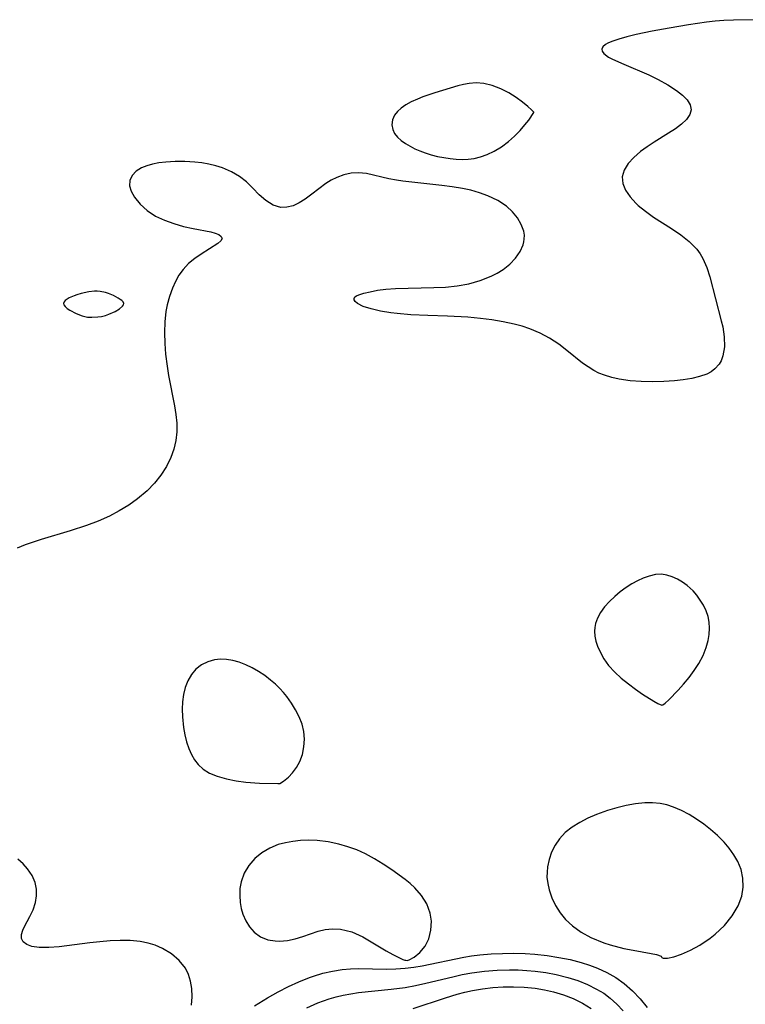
# Model space of a CAD drawing. Header units: metres. Extents: x 1073367 to 1082519, y 1569854 to 1574957.
# Tile 146 of 256: x 1074728 to 1074842, y 1573484 to 1573638. Entities that reach past the tile are written whole.
import ezdxf

# ---------------------------------------------------------------- set-up
doc = ezdxf.new("R2010")
doc.units = ezdxf.units.M
doc.layers.add('CGG_CurvaNivelLidar_v1', color=253, linetype='Continuous', lineweight=30)

msp = doc.modelspace()

# ---------------------------------------------------------------- linework, layer by layer
at = {"layer": 'CGG_CurvaNivelLidar_v1'}
for p, q in [((1074835.481, 1573637.442, 65.5), (1074832.6741, 1573637.0477, 65.5)), ((1074836.8395, 1573637.5882, 65.5), (1074835.481, 1573637.442, 65.5)), ((1074838.202, 1573637.7005, 65.5), (1074836.8395, 1573637.5882, 65.5)), ((1074839.7122, 1573637.7816, 65.5), (1074838.202, 1573637.7005, 65.5)), ((1074842.736, 1573637.8372, 65.5), (1074839.7122, 1573637.7816, 65.5)), ((1074826.9981, 1573636.0331, 65.5), (1074824.4579, 1573635.5065, 65.5)), ((1074829.6245, 1573636.5261, 65.5), (1074826.9981, 1573636.0331, 65.5)), ((1074832.6741, 1573637.0477, 65.5), (1074829.6245, 1573636.5261, 65.5)), ((1074820.6503, 1573634.4359, 65.5), (1074820.0658, 1573634.1747, 65.5)), ((1074821.754, 1573634.8162, 65.5), (1074820.6503, 1573634.4359, 65.5)), ((1074823.039, 1573635.1707, 65.5), (1074821.754, 1573634.8162, 65.5)), ((1074824.4579, 1573635.5065, 65.5), (1074823.039, 1573635.1707, 65.5)), ((1074819.2921, 1573633.6165, 65.5), (1074819.1112, 1573633.2522, 65.5)), ((1074819.1112, 1573633.2522, 65.5), (1074819.1585, 1573632.9005, 65.5)), ((1074819.1585, 1573632.9005, 65.5), (1074819.3975, 1573632.5515, 65.5)), ((1074819.6859, 1573633.9555, 65.5), (1074819.2921, 1573633.6165, 65.5)), ((1074820.0658, 1573634.1747, 65.5), (1074819.6859, 1573633.9555, 65.5)), ((1074819.3975, 1573632.5515, 65.5), (1074820.1491, 1573632.0069, 65.5)), ((1074820.1491, 1573632.0069, 65.5), (1074820.7739, 1573631.6752, 65.5)), ((1074820.7739, 1573631.6752, 65.5), (1074822.5739, 1573630.8682, 65.5)), ((1074822.5739, 1573630.8682, 65.5), (1074826.4595, 1573629.2176, 65.5)), ((1074826.4595, 1573629.2176, 65.5), (1074827.9245, 1573628.5134, 65.5)), ((1074827.9245, 1573628.5134, 65.5), (1074829.4296, 1573627.6825, 65.5)), ((1074796.6121, 1573627.5265, 65.5), (1074792.9912, 1573626.4262, 65.5)), ((1074797.4886, 1573627.7381, 65.5), (1074796.6121, 1573627.5265, 65.5)), ((1074798.3669, 1573627.8917, 65.5), (1074797.4886, 1573627.7381, 65.5)), ((1074799.4661, 1573627.9675, 65.5), (1074798.3669, 1573627.8917, 65.5)), ((1074800.6871, 1573627.8543, 65.5), (1074799.4661, 1573627.9675, 65.5)), ((1074801.9952, 1573627.5439, 65.5), (1074800.6871, 1573627.8543, 65.5)), ((1074803.3166, 1573627.0486, 65.5), (1074801.9952, 1573627.5439, 65.5)), ((1074804.557, 1573626.4115, 65.5), (1074803.3166, 1573627.0486, 65.5)), ((1074829.4296, 1573627.6825, 65.5), (1074830.7795, 1573626.7974, 65.5)), ((1074830.7795, 1573626.7974, 65.5), (1074831.7032, 1573626.0571, 65.5)), ((1074790.2833, 1573625.4427, 65.5), (1074789.3344, 1573625.0052, 65.5)), ((1074791.1624, 1573625.793, 65.5), (1074790.2833, 1573625.4427, 65.5)), ((1074792.9912, 1573626.4262, 65.5), (1074791.1624, 1573625.793, 65.5)), ((1074805.7004, 1573625.6892, 65.5), (1074804.557, 1573626.4115, 65.5)), ((1074806.7051, 1573624.9553, 65.5), (1074805.7004, 1573625.6892, 65.5)), ((1074831.7032, 1573626.0571, 65.5), (1074832.434, 1573625.3015, 65.5)), ((1074832.434, 1573625.3015, 65.5), (1074832.9165, 1573624.5395, 65.5)), ((1074787.7295, 1573624.0099, 65.5), (1074787.1707, 1573623.4959, 65.5)), ((1074788.4576, 1573624.5181, 65.5), (1074787.7295, 1573624.0099, 65.5)), ((1074789.3344, 1573625.0052, 65.5), (1074788.4576, 1573624.5181, 65.5)), ((1074807.5286, 1573624.281, 65.5), (1074806.7051, 1573624.9553, 65.5)), ((1074808.1277, 1573623.7368, 65.5), (1074807.5286, 1573624.281, 65.5)), ((1074808.4585, 1573623.3938, 65.5), (1074808.1277, 1573623.7368, 65.5)), ((1074833.0832, 1573623.7797, 65.5), (1074832.8757, 1573623.0157, 65.5)), ((1074832.9165, 1573624.5395, 65.5), (1074833.0832, 1573623.7797, 65.5)), ((1074786.4063, 1573622.1875, 65.5), (1074786.2985, 1573621.4156, 65.5)), ((1074786.7346, 1573622.9298, 65.5), (1074786.4063, 1573622.1875, 65.5)), ((1074787.1707, 1573623.4959, 65.5), (1074786.7346, 1573622.9298, 65.5)), ((1074807.0759, 1573621.3952, 65.5), (1074807.6816, 1573622.1597, 65.5)), ((1074807.6816, 1573622.1597, 65.5), (1074808.5, 1573623.3135, 65.5)), ((1074808.5, 1573623.3135, 65.5), (1074808.4585, 1573623.3938, 65.5)), ((1074832.3469, 1573622.264, 65.5), (1074831.5728, 1573621.5267, 65.5)), ((1074832.8757, 1573623.0157, 65.5), (1074832.3469, 1573622.264, 65.5)), ((1074786.2985, 1573621.4156, 65.5), (1074786.4276, 1573620.6599, 65.5)), ((1074786.4276, 1573620.6599, 65.5), (1074786.7342, 1573620.0644, 65.5)), ((1074805.4762, 1573619.6576, 65.5), (1074806.3349, 1573620.5413, 65.5)), ((1074806.3349, 1573620.5413, 65.5), (1074807.0759, 1573621.3952, 65.5)), ((1074830.6166, 1573620.806, 65.5), (1074829.5438, 1573620.1066, 65.5)), ((1074831.5728, 1573621.5267, 65.5), (1074830.6166, 1573620.806, 65.5)), ((1074786.7342, 1573620.0644, 65.5), (1074787.1915, 1573619.5085, 65.5)), ((1074787.1915, 1573619.5085, 65.5), (1074787.765, 1573618.9892, 65.5)), ((1074787.765, 1573618.9892, 65.5), (1074788.4286, 1573618.5059, 65.5)), ((1074804.5165, 1573618.8051, 65.5), (1074805.4762, 1573619.6576, 65.5)), ((1074829.5438, 1573620.1066, 65.5), (1074827.2841, 1573618.7099, 65.5)), ((1074788.4286, 1573618.5059, 65.5), (1074789.133, 1573618.076, 65.5)), ((1074789.133, 1573618.076, 65.5), (1074789.8881, 1573617.6816, 65.5)), ((1074789.8881, 1573617.6816, 65.5), (1074790.6831, 1573617.3256, 65.5)), ((1074802.2629, 1573617.304, 65.5), (1074803.4093, 1573617.9931, 65.5)), ((1074803.4093, 1573617.9931, 65.5), (1074804.5165, 1573618.8051, 65.5)), ((1074826.1878, 1573617.9865, 65.5), (1074825.1501, 1573617.2263, 65.5)), ((1074827.2841, 1573618.7099, 65.5), (1074826.1878, 1573617.9865, 65.5)), ((1074790.6831, 1573617.3256, 65.5), (1074791.5106, 1573617.0135, 65.5)), ((1074791.5106, 1573617.0135, 65.5), (1074792.4636, 1573616.7234, 65.5)), ((1074792.4636, 1573616.7234, 65.5), (1074793.4389, 1573616.4864, 65.5)), ((1074793.4389, 1573616.4864, 65.5), (1074794.4269, 1573616.2944, 65.5)), ((1074794.4269, 1573616.2944, 65.5), (1074795.4192, 1573616.1437, 65.5)), ((1074795.4192, 1573616.1437, 65.5), (1074796.3533, 1573616.0419, 65.5)), ((1074796.3533, 1573616.0419, 65.5), (1074797.2815, 1573615.994, 65.5)), ((1074797.2815, 1573615.994, 65.5), (1074798.2005, 1573616.0221, 65.5)), ((1074798.2005, 1573616.0221, 65.5), (1074799.1811, 1573616.1595, 65.5)), ((1074799.1811, 1573616.1595, 65.5), (1074800.1471, 1573616.3934, 65.5)), ((1074800.1471, 1573616.3934, 65.5), (1074801.1702, 1573616.7692, 65.5)), ((1074801.1702, 1573616.7692, 65.5), (1074802.2629, 1573617.304, 65.5)), ((1074824.091, 1573616.3098, 65.5), (1074823.2156, 1573615.3457, 65.5)), ((1074825.1501, 1573617.2263, 65.5), (1074824.091, 1573616.3098, 65.5)), ((1074747.1946, 1573614.6829, 65.5), (1074746.3264, 1573614.1481, 65.5)), ((1074748.0044, 1573615.007, 65.5), (1074747.1946, 1573614.6829, 65.5)), ((1074748.9062, 1573615.2582, 65.5), (1074748.0044, 1573615.007, 65.5)), ((1074749.9004, 1573615.4511, 65.5), (1074748.9062, 1573615.2582, 65.5)), ((1074750.9519, 1573615.5853, 65.5), (1074749.9004, 1573615.4511, 65.5)), ((1074752.4308, 1573615.6787, 65.5), (1074750.9519, 1573615.5853, 65.5)), ((1074753.9525, 1573615.6786, 65.5), (1074752.4308, 1573615.6787, 65.5)), ((1074755.488, 1573615.5874, 65.5), (1074753.9525, 1573615.6786, 65.5)), ((1074756.6109, 1573615.4591, 65.5), (1074755.488, 1573615.5874, 65.5)), ((1074757.7164, 1573615.271, 65.5), (1074756.6109, 1573615.4591, 65.5)), ((1074758.7973, 1573615.0132, 65.5), (1074757.7164, 1573615.271, 65.5)), ((1074759.8389, 1573614.6799, 65.5), (1074758.7973, 1573615.0132, 65.5)), ((1074761.2115, 1573614.082, 65.5), (1074759.8389, 1573614.6799, 65.5)), ((1074822.5892, 1573614.3425, 65.5), (1074822.2924, 1573613.3064, 65.5)), ((1074823.2156, 1573615.3457, 65.5), (1074822.5892, 1573614.3425, 65.5)), ((1074745.6896, 1573613.4933, 65.5), (1074745.3388, 1573612.7357, 65.5)), ((1074746.3264, 1573614.1481, 65.5), (1074745.6896, 1573613.4933, 65.5)), ((1074762.4619, 1573613.3523, 65.5), (1074761.2115, 1573614.082, 65.5)), ((1074763.5633, 1573612.5138, 65.5), (1074762.4619, 1573613.3523, 65.5)), ((1074777.7209, 1573613.2086, 65.5), (1074776.8183, 1573612.7591, 65.5)), ((1074778.7858, 1573613.6074, 65.5), (1074777.7209, 1573613.2086, 65.5)), ((1074779.9376, 1573613.8652, 65.5), (1074778.7858, 1573613.6074, 65.5)), ((1074781.1033, 1573613.9355, 65.5), (1074779.9376, 1573613.8652, 65.5)), ((1074782.3552, 1573613.7989, 65.5), (1074781.1033, 1573613.9355, 65.5)), ((1074785.8406, 1573612.9986, 65.5), (1074782.3552, 1573613.7989, 65.5)), ((1074787.005, 1573612.7643, 65.5), (1074785.8406, 1573612.9986, 65.5)), ((1074822.2924, 1573613.3064, 65.5), (1074822.3867, 1573612.2582, 65.5)), ((1074745.3388, 1573612.7357, 65.5), (1074745.3158, 1573611.9069, 65.5)), ((1074745.3158, 1573611.9069, 65.5), (1074745.5735, 1573611.0271, 65.5)), ((1074764.5941, 1573611.5046, 65.5), (1074763.5633, 1573612.5138, 65.5)), ((1074765.5546, 1573610.4987, 65.5), (1074764.5941, 1573611.5046, 65.5)), ((1074774.8583, 1573611.4183, 65.5), (1074773.8072, 1573610.5709, 65.5)), ((1074775.956, 1573612.2311, 65.5), (1074774.8583, 1573611.4183, 65.5)), ((1074776.8183, 1573612.7591, 65.5), (1074775.956, 1573612.2311, 65.5)), ((1074788.034, 1573612.6011, 65.5), (1074787.005, 1573612.7643, 65.5)), ((1074790.8247, 1573612.2742, 65.5), (1074788.034, 1573612.6011, 65.5)), ((1074794.0974, 1573611.948, 65.5), (1074790.8247, 1573612.2742, 65.5)), ((1074795.7345, 1573611.7453, 65.5), (1074794.0974, 1573611.948, 65.5)), ((1074797.3496, 1573611.4761, 65.5), (1074795.7345, 1573611.7453, 65.5)), ((1074798.6277, 1573611.1871, 65.5), (1074797.3496, 1573611.4761, 65.5)), ((1074822.3867, 1573612.2582, 65.5), (1074822.8137, 1573611.2039, 65.5)), ((1074745.5735, 1573611.0271, 65.5), (1074746.0628, 1573610.13, 65.5)), ((1074746.0628, 1573610.13, 65.5), (1074746.9399, 1573609.0349, 65.5)), ((1074766.6137, 1573609.5666, 65.5), (1074765.5546, 1573610.4987, 65.5)), ((1074772.7548, 1573609.78, 65.5), (1074771.8116, 1573609.2061, 65.5)), ((1074773.8072, 1573610.5709, 65.5), (1074772.7548, 1573609.78, 65.5)), ((1074799.9931, 1573610.7815, 65.5), (1074798.6277, 1573611.1871, 65.5)), ((1074801.2991, 1573610.2936, 65.5), (1074799.9931, 1573610.7815, 65.5)), ((1074802.8414, 1573609.5656, 65.5), (1074801.2991, 1573610.2936, 65.5)), ((1074822.8137, 1573611.2039, 65.5), (1074823.5137, 1573610.1567, 65.5)), ((1074823.5137, 1573610.1567, 65.5), (1074824.4348, 1573609.1501, 65.5)), ((1074746.9399, 1573609.0349, 65.5), (1074748.0575, 1573608.0194, 65.5)), ((1074767.745, 1573608.8632, 65.5), (1074766.6137, 1573609.5666, 65.5)), ((1074768.9419, 1573608.505, 65.5), (1074767.745, 1573608.8632, 65.5)), ((1074769.8873, 1573608.5281, 65.5), (1074768.9419, 1573608.505, 65.5)), ((1074770.8498, 1573608.7766, 65.5), (1074769.8873, 1573608.5281, 65.5)), ((1074771.8116, 1573609.2061, 65.5), (1074770.8498, 1573608.7766, 65.5)), ((1074804.2073, 1573608.687, 65.5), (1074802.8414, 1573609.5656, 65.5)), ((1074805.1615, 1573607.8248, 65.5), (1074804.2073, 1573608.687, 65.5)), ((1074824.4348, 1573609.1501, 65.5), (1074824.779, 1573608.8325, 65.5)), ((1074824.779, 1573608.8325, 65.5), (1074825.9274, 1573607.9004, 65.5)), ((1074748.0575, 1573608.0194, 65.5), (1074749.3739, 1573607.1435, 65.5)), ((1074749.3739, 1573607.1435, 65.5), (1074750.7425, 1573606.4966, 65.5)), ((1074805.9402, 1573606.8672, 65.5), (1074805.1615, 1573607.8248, 65.5)), ((1074806.5281, 1573605.8484, 65.5), (1074805.9402, 1573606.8672, 65.5)), ((1074825.9274, 1573607.9004, 65.5), (1074827.1861, 1573607.0104, 65.5)), ((1074827.1861, 1573607.0104, 65.5), (1074829.9883, 1573605.2178, 65.5)), ((1074750.7425, 1573606.4966, 65.5), (1074752.2357, 1573605.9711, 65.5)), ((1074752.2357, 1573605.9711, 65.5), (1074753.7565, 1573605.5527, 65.5)), ((1074753.7565, 1573605.5527, 65.5), (1074755.2443, 1573605.216, 65.5)), ((1074755.2443, 1573605.216, 65.5), (1074758.0264, 1573604.6723, 65.5)), ((1074806.8986, 1573604.7998, 65.5), (1074806.5281, 1573605.8484, 65.5)), ((1074829.9883, 1573605.2178, 65.5), (1074831.4373, 1573604.2424, 65.5)), ((1074758.0264, 1573604.6723, 65.5), (1074758.6634, 1573604.5091, 65.5)), ((1074758.6634, 1573604.5091, 65.5), (1074759.2468, 1573604.2698, 65.5)), ((1074759.2468, 1573604.2698, 65.5), (1074759.6307, 1573603.9846, 65.5)), ((1074759.7712, 1573603.67, 65.5), (1074759.5939, 1573603.2849, 65.5)), ((1074759.6307, 1573603.9846, 65.5), (1074759.7712, 1573603.67, 65.5)), ((1074806.999, 1573604.1647, 65.5), (1074806.8986, 1573604.7998, 65.5)), ((1074806.9921, 1573603.5472, 65.5), (1074806.999, 1573604.1647, 65.5)), ((1074831.4373, 1573604.2424, 65.5), (1074832.7785, 1573603.1828, 65.5)), ((1074759.1178, 1573602.8719, 65.5), (1074756.4817, 1573601.209, 65.5)), ((1074759.5939, 1573603.2849, 65.5), (1074759.1178, 1573602.8719, 65.5)), ((1074806.3233, 1573601.6035, 65.5), (1074806.8001, 1573602.6556, 65.5)), ((1074806.8001, 1573602.6556, 65.5), (1074806.924, 1573603.1088, 65.5)), ((1074806.924, 1573603.1088, 65.5), (1074806.9921, 1573603.5472, 65.5)), ((1074832.7785, 1573603.1828, 65.5), (1074833.9387, 1573601.9886, 65.5)), ((1074755.4937, 1573600.5236, 65.5), (1074754.5327, 1573599.7424, 65.5)), ((1074756.4817, 1573601.209, 65.5), (1074755.4937, 1573600.5236, 65.5)), ((1074804.7339, 1573599.6474, 65.5), (1074805.6237, 1573600.592, 65.5)), ((1074805.6237, 1573600.592, 65.5), (1074806.3233, 1573601.6035, 65.5)), ((1074833.9387, 1573601.9886, 65.5), (1074834.4565, 1573601.2807, 65.5)), ((1074834.4565, 1573601.2807, 65.5), (1074834.9012, 1573600.5255, 65.5)), ((1074834.9012, 1573600.5255, 65.5), (1074835.508, 1573599.1427, 65.5)), ((1074754.5327, 1573599.7424, 65.5), (1074753.6581, 1573598.8332, 65.5)), ((1074803.6746, 1573598.7999, 65.5), (1074804.7339, 1573599.6474, 65.5)), ((1074835.508, 1573599.1427, 65.5), (1074835.9793, 1573597.6766, 65.5)), ((1074753.0195, 1573597.9398, 65.5), (1074752.47, 1573596.95, 65.5)), ((1074753.6581, 1573598.8332, 65.5), (1074753.0195, 1573597.9398, 65.5)), ((1074800.1111, 1573597.0753, 65.5), (1074801.7898, 1573597.7436, 65.5)), ((1074801.7898, 1573597.7436, 65.5), (1074802.7688, 1573598.2391, 65.5)), ((1074802.7688, 1573598.2391, 65.5), (1074803.6746, 1573598.7999, 65.5)), ((1074835.9793, 1573597.6766, 65.5), (1074837.7716, 1573590.8062, 65.5)), ((1074751.9944, 1573595.8847, 65.5), (1074751.5359, 1573594.6115, 65.5)), ((1074752.47, 1573596.95, 65.5), (1074751.9944, 1573595.8847, 65.5)), ((1074786.8656, 1573595.8331, 65.5), (1074792.875, 1573595.9861, 65.5)), ((1074792.875, 1573595.9861, 65.5), (1074794.7022, 1573596.0752, 65.5)), ((1074794.7022, 1573596.0752, 65.5), (1074796.5091, 1573596.2509, 65.5)), ((1074796.5091, 1573596.2509, 65.5), (1074798.3211, 1573596.5697, 65.5)), ((1074798.3211, 1573596.5697, 65.5), (1074800.1111, 1573597.0753, 65.5)), ((1074735.8782, 1573594.3611, 65.5), (1074735.2654, 1573593.9566, 65.5)), ((1074736.6462, 1573594.7212, 65.5), (1074735.8782, 1573594.3611, 65.5)), ((1074737.0651, 1573594.8759, 65.5), (1074736.6462, 1573594.7212, 65.5)), ((1074737.7615, 1573595.0766, 65.5), (1074737.0651, 1573594.8759, 65.5)), ((1074738.9249, 1573595.3116, 65.5), (1074737.7615, 1573595.0766, 65.5)), ((1074739.8155, 1573595.412, 65.5), (1074738.9249, 1573595.3116, 65.5)), ((1074740.2578, 1573595.4229, 65.5), (1074739.8155, 1573595.412, 65.5)), ((1074740.6955, 1573595.3961, 65.5), (1074740.2578, 1573595.4229, 65.5)), ((1074741.5649, 1573595.2099, 65.5), (1074740.6955, 1573595.3961, 65.5)), ((1074741.9879, 1573595.0692, 65.5), (1074741.5649, 1573595.2099, 65.5)), ((1074742.7998, 1573594.7315, 65.5), (1074741.9879, 1573595.0692, 65.5)), ((1074743.5335, 1573594.3493, 65.5), (1074742.7998, 1573594.7315, 65.5)), ((1074743.8492, 1573594.1485, 65.5), (1074743.5335, 1573594.3493, 65.5)), ((1074751.5359, 1573594.6115, 65.5), (1074751.174, 1573593.2758, 65.5)), ((1074780.3891, 1573594.2972, 65.5), (1074780.5171, 1573594.5162, 65.5)), ((1074780.5171, 1573594.5162, 65.5), (1074780.7757, 1573594.6943, 65.5)), ((1074780.7757, 1573594.6943, 65.5), (1074781.1559, 1573594.8507, 65.5)), ((1074781.1559, 1573594.8507, 65.5), (1074781.9358, 1573595.0942, 65.5)), ((1074781.9358, 1573595.0942, 65.5), (1074782.9231, 1573595.3385, 65.5)), ((1074782.9231, 1573595.3385, 65.5), (1074784.0732, 1573595.5582, 65.5)), ((1074784.0732, 1573595.5582, 65.5), (1074785.3514, 1573595.7268, 65.5)), ((1074785.3514, 1573595.7268, 65.5), (1074786.8656, 1573595.8331, 65.5)), ((1074735.0592, 1573593.7423, 65.5), (1074734.9567, 1573593.5205, 65.5)), ((1074734.9567, 1573593.5205, 65.5), (1074735.0079, 1573593.284, 65.5)), ((1074735.0079, 1573593.284, 65.5), (1074735.2215, 1573593.0177, 65.5)), ((1074735.2654, 1573593.9566, 65.5), (1074735.0592, 1573593.7423, 65.5)), ((1074735.2215, 1573593.0177, 65.5), (1074735.5616, 1573592.7359, 65.5)), ((1074743.7105, 1573592.6607, 65.5), (1074744.2067, 1573593.0928, 65.5)), ((1074744.1119, 1573593.9432, 65.5), (1074743.8492, 1573594.1485, 65.5)), ((1074744.3004, 1573593.7339, 65.5), (1074744.1119, 1573593.9432, 65.5)), ((1074744.2067, 1573593.0928, 65.5), (1074744.348, 1573593.308, 65.5)), ((1074744.3866, 1573593.5209, 65.5), (1074744.3004, 1573593.7339, 65.5)), ((1074744.348, 1573593.308, 65.5), (1074744.3866, 1573593.5209, 65.5)), ((1074751.174, 1573593.2758, 65.5), (1074750.978, 1573592.2385, 65.5)), ((1074780.3965, 1573594.0455, 65.5), (1074780.3891, 1573594.2972, 65.5)), ((1074780.5462, 1573593.7854, 65.5), (1074780.3965, 1573594.0455, 65.5)), ((1074780.9081, 1573593.4818, 65.5), (1074780.5462, 1573593.7854, 65.5)), ((1074781.8179, 1573593.0395, 65.5), (1074780.9081, 1573593.4818, 65.5)), ((1074783.0458, 1573592.645, 65.5), (1074781.8179, 1573593.0395, 65.5)), ((1074735.5616, 1573592.7359, 65.5), (1074735.9911, 1573592.4531, 65.5)), ((1074735.9911, 1573592.4531, 65.5), (1074736.9755, 1573591.9408, 65.5)), ((1074736.9755, 1573591.9408, 65.5), (1074737.8799, 1573591.587, 65.5)), ((1074737.8799, 1573591.587, 65.5), (1074738.5, 1573591.4199, 65.5)), ((1074738.5, 1573591.4199, 65.5), (1074738.7394, 1573591.3724, 65.5)), ((1074738.7394, 1573591.3724, 65.5), (1074739.4218, 1573591.3367, 65.5)), ((1074739.4218, 1573591.3367, 65.5), (1074740.3668, 1573591.3924, 65.5)), ((1074740.3668, 1573591.3924, 65.5), (1074740.9423, 1573591.4913, 65.5)), ((1074740.9423, 1573591.4913, 65.5), (1074741.5211, 1573591.6372, 65.5)), ((1074741.5211, 1573591.6372, 65.5), (1074742.0787, 1573591.8187, 65.5)), ((1074742.0787, 1573591.8187, 65.5), (1074743.0309, 1573592.2355, 65.5)), ((1074743.0309, 1573592.2355, 65.5), (1074743.7105, 1573592.6607, 65.5)), ((1074750.978, 1573592.2385, 65.5), (1074750.805, 1573590.6169, 65.5)), ((1074784.5054, 1573592.3084, 65.5), (1074783.0458, 1573592.645, 65.5)), ((1074786.1323, 1573592.0431, 65.5), (1074784.5054, 1573592.3084, 65.5)), ((1074787.1216, 1573591.928, 65.5), (1074786.1323, 1573592.0431, 65.5)), ((1074789.2515, 1573591.7526, 65.5), (1074787.1216, 1573591.928, 65.5)), ((1074791.9028, 1573591.631, 65.5), (1074789.2515, 1573591.7526, 65.5)), ((1074794.9901, 1573591.5432, 65.5), (1074791.9028, 1573591.631, 65.5)), ((1074798.1786, 1573591.3612, 65.5), (1074794.9901, 1573591.5432, 65.5)), ((1074800.1355, 1573591.1761, 65.5), (1074798.1786, 1573591.3612, 65.5)), ((1074750.805, 1573590.6169, 65.5), (1074750.757, 1573588.9556, 65.5)), ((1074801.9236, 1573590.9441, 65.5), (1074800.1355, 1573591.1761, 65.5)), ((1074803.6851, 1573590.6454, 65.5), (1074801.9236, 1573590.9441, 65.5)), ((1074805.41, 1573590.2719, 65.5), (1074803.6851, 1573590.6454, 65.5)), ((1074806.6581, 1573589.9373, 65.5), (1074805.41, 1573590.2719, 65.5)), ((1074807.8726, 1573589.5369, 65.5), (1074806.6581, 1573589.9373, 65.5)), ((1074837.7716, 1573590.8062, 65.5), (1074837.998, 1573589.8448, 65.5)), ((1074837.998, 1573589.8448, 65.5), (1074838.2359, 1573588.2694, 65.5)), ((1074750.757, 1573588.9556, 65.5), (1074750.8079, 1573587.2699, 65.5)), ((1074809.4533, 1573588.8679, 65.5), (1074807.8726, 1573589.5369, 65.5)), ((1074810.954, 1573588.0647, 65.5), (1074809.4533, 1573588.8679, 65.5)), ((1074838.2359, 1573588.2694, 65.5), (1074838.2644, 1573586.7499, 65.5)), ((1074750.8079, 1573587.2699, 65.5), (1074750.9378, 1573585.5722, 65.5)), ((1074812.3657, 1573587.142, 65.5), (1074810.954, 1573588.0647, 65.5)), ((1074813.6239, 1573586.1729, 65.5), (1074812.3657, 1573587.142, 65.5)), ((1074838.2644, 1573586.7499, 65.5), (1074838.0343, 1573585.3408, 65.5)), ((1074750.9378, 1573585.5722, 65.5), (1074751.1619, 1573583.7019, 65.5)), ((1074816.0808, 1573584.1988, 65.5), (1074813.6239, 1573586.1729, 65.5)), ((1074838.0343, 1573585.3408, 65.5), (1074837.7383, 1573584.5577, 65.5)), ((1074751.1619, 1573583.7019, 65.5), (1074751.4068, 1573582.2271, 65.5)), ((1074816.9493, 1573583.5938, 65.5), (1074816.0808, 1573584.1988, 65.5)), ((1074817.8532, 1573583.048, 65.5), (1074816.9493, 1573583.5938, 65.5)), ((1074837.4306, 1573584.0204, 65.5), (1074836.7636, 1573583.265, 65.5)), ((1074837.7383, 1573584.5577, 65.5), (1074837.4306, 1573584.0204, 65.5)), ((1074751.4068, 1573582.2271, 65.5), (1074752.3263, 1573577.5076, 65.5)), ((1074818.6661, 1573582.6345, 65.5), (1074817.8532, 1573583.048, 65.5)), ((1074819.5077, 1573582.2822, 65.5), (1074818.6661, 1573582.6345, 65.5)), ((1074820.6543, 1573581.9178, 65.5), (1074819.5077, 1573582.2822, 65.5)), ((1074834.3935, 1573582.0702, 65.5), (1074833.1563, 1573581.7752, 65.5)), ((1074835.514, 1573582.4805, 65.5), (1074834.3935, 1573582.0702, 65.5)), ((1074836.1793, 1573582.8345, 65.5), (1074835.514, 1573582.4805, 65.5)), ((1074836.7636, 1573583.265, 65.5), (1074836.1793, 1573582.8345, 65.5)), ((1074821.8391, 1573581.6528, 65.5), (1074820.6543, 1573581.9178, 65.5)), ((1074823.534, 1573581.4201, 65.5), (1074821.8391, 1573581.6528, 65.5)), ((1074825.2635, 1573581.3086, 65.5), (1074823.534, 1573581.4201, 65.5)), ((1074827.0072, 1573581.285, 65.5), (1074825.2635, 1573581.3086, 65.5)), ((1074828.8008, 1573581.329, 65.5), (1074827.0072, 1573581.285, 65.5)), ((1074830.4455, 1573581.4282, 65.5), (1074828.8008, 1573581.329, 65.5)), ((1074831.8321, 1573581.5684, 65.5), (1074830.4455, 1573581.4282, 65.5)), ((1074833.1563, 1573581.7752, 65.5), (1074831.8321, 1573581.5684, 65.5)), ((1074752.3263, 1573577.5076, 65.5), (1074752.5446, 1573576.1422, 65.5)), ((1074752.5446, 1573576.1422, 65.5), (1074752.6844, 1573574.7942, 65.5)), ((1074752.6844, 1573574.7942, 65.5), (1074752.704, 1573573.4641, 65.5)), ((1074752.704, 1573573.4641, 65.5), (1074752.5558, 1573572.0803, 65.5)), ((1074752.5558, 1573572.0803, 65.5), (1074752.2398, 1573570.7271, 65.5)), ((1074752.2398, 1573570.7271, 65.5), (1074751.7664, 1573569.4158, 65.5)), ((1074751.7664, 1573569.4158, 65.5), (1074751.0577, 1573568.007, 65.5)), ((1074750.1879, 1573566.6683, 65.5), (1074749.1797, 1573565.4052, 65.5)), ((1074751.0577, 1573568.007, 65.5), (1074750.1879, 1573566.6683, 65.5)), ((1074749.1797, 1573565.4052, 65.5), (1074748.0458, 1573564.2285, 65.5)), ((1074748.0458, 1573564.2285, 65.5), (1074746.5665, 1573562.9739, 65.5)), ((1074746.5665, 1573562.9739, 65.5), (1074745.1696, 1573561.9851, 65.5)), ((1074743.6928, 1573561.0873, 65.5), (1074742.1485, 1573560.2815, 65.5)), ((1074745.1696, 1573561.9851, 65.5), (1074743.6928, 1573561.0873, 65.5)), ((1074740.3936, 1573559.5066, 65.5), (1074738.5901, 1573558.8212, 65.5)), ((1074742.1485, 1573560.2815, 65.5), (1074740.3936, 1573559.5066, 65.5)), ((1074736.0009, 1573557.9664, 65.5), (1074731.5134, 1573556.6515, 65.5)), ((1074738.5901, 1573558.8212, 65.5), (1074736.0009, 1573557.9664, 65.5)), ((1074730.2354, 1573556.2352, 65.5), (1074728.9809, 1573555.7776, 65.5)), ((1074731.5134, 1573556.6515, 65.5), (1074730.2354, 1573556.2352, 65.5)), ((1074728.9809, 1573555.7776, 65.5), (1074727.7501, 1573555.2635, 65.5)), ((1074824.6602, 1573550.1659, 66), (1074823.7849, 1573549.6899, 66)), ((1074825.5488, 1573550.5724, 66), (1074824.6602, 1573550.1659, 66)), ((1074826.5174, 1573550.9192, 66), (1074825.5488, 1573550.5724, 66)), ((1074827.4844, 1573551.1405, 66), (1074826.5174, 1573550.9192, 66)), ((1074828.4426, 1573551.1958, 66), (1074827.4844, 1573551.1405, 66)), ((1074829.2847, 1573551.0757, 66), (1074828.4426, 1573551.1958, 66)), ((1074830.1105, 1573550.8167, 66), (1074829.2847, 1573551.0757, 66)), ((1074830.9157, 1573550.4462, 66), (1074830.1105, 1573550.8167, 66)), ((1074831.694, 1573549.9844, 66), (1074830.9157, 1573550.4462, 66)), ((1074832.4372, 1573549.4451, 66), (1074831.694, 1573549.9844, 66)), ((1074822.0015, 1573548.4643, 66), (1074821.1199, 1573547.7166, 66)), ((1074822.9326, 1573549.1507, 66), (1074822.0015, 1573548.4643, 66)), ((1074823.7849, 1573549.6899, 66), (1074822.9326, 1573549.1507, 66)), ((1074832.9107, 1573549.0436, 66), (1074832.4372, 1573549.4451, 66)), ((1074833.3579, 1573548.6103, 66), (1074832.9107, 1573549.0436, 66)), ((1074833.9377, 1573547.9441, 66), (1074833.3579, 1573548.6103, 66)), ((1074820.2972, 1573546.9205, 66), (1074819.5497, 1573546.0832, 66)), ((1074821.1199, 1573547.7166, 66), (1074820.2972, 1573546.9205, 66)), ((1074834.4974, 1573547.1705, 66), (1074833.9377, 1573547.9441, 66)), ((1074834.9868, 1573546.3528, 66), (1074834.4974, 1573547.1705, 66)), ((1074818.9026, 1573545.2072, 66), (1074818.4077, 1573544.3223, 66)), ((1074819.5497, 1573546.0832, 66), (1074818.9026, 1573545.2072, 66)), ((1074835.3962, 1573545.5006, 66), (1074834.9868, 1573546.3528, 66)), ((1074835.7092, 1573544.6209, 66), (1074835.3962, 1573545.5006, 66)), ((1074818.4077, 1573544.3223, 66), (1074818.1105, 1573543.499, 66)), ((1074835.9018, 1573543.7183, 66), (1074835.7092, 1573544.6209, 66)), ((1074835.9532, 1573542.7666, 66), (1074835.9018, 1573543.7183, 66)), ((1074817.9941, 1573542.8943, 66), (1074817.9588, 1573542.2805, 66)), ((1074817.9588, 1573542.2805, 66), (1074818.026, 1573541.5005, 66)), ((1074818.1105, 1573543.499, 66), (1074817.9941, 1573542.8943, 66)), ((1074835.8788, 1573541.8001, 66), (1074835.9532, 1573542.7666, 66)), ((1074818.026, 1573541.5005, 66), (1074818.1986, 1573540.7185, 66)), ((1074818.1986, 1573540.7185, 66), (1074818.4562, 1573539.9374, 66)), ((1074835.4216, 1573539.7325, 66), (1074835.7089, 1573540.8248, 66)), ((1074835.7089, 1573540.8248, 66), (1074835.8788, 1573541.8001, 66)), ((1074818.4562, 1573539.9374, 66), (1074818.8785, 1573538.9603, 66)), ((1074818.8785, 1573538.9603, 66), (1074819.4145, 1573537.9852, 66)), ((1074834.9454, 1573538.5299, 66), (1074835.4216, 1573539.7325, 66)), ((1074757.5123, 1573537.5343, 66), (1074756.5386, 1573537.037, 66)), ((1074758.5696, 1573537.8388, 66), (1074757.5123, 1573537.5343, 66)), ((1074759.509, 1573537.9317, 66), (1074758.5696, 1573537.8388, 66)), ((1074760.4747, 1573537.8902, 66), (1074759.509, 1573537.9317, 66)), ((1074761.4517, 1573537.7314, 66), (1074760.4747, 1573537.8902, 66)), ((1074762.4263, 1573537.4642, 66), (1074761.4517, 1573537.7314, 66)), ((1074763.4604, 1573537.0622, 66), (1074762.4263, 1573537.4642, 66)), ((1074819.4145, 1573537.9852, 66), (1074820.1667, 1573536.9478, 66)), ((1074834.2783, 1573537.2653, 66), (1074834.9454, 1573538.5299, 66)), ((1074755.6791, 1573536.3615, 66), (1074754.9726, 1573535.5275, 66)), ((1074756.5386, 1573537.037, 66), (1074755.6791, 1573536.3615, 66)), ((1074764.474, 1573536.5644, 66), (1074763.4604, 1573537.0622, 66)), ((1074765.4641, 1573535.9916, 66), (1074764.474, 1573536.5644, 66)), ((1074766.426, 1573535.3574, 66), (1074765.4641, 1573535.9916, 66)), ((1074820.1667, 1573536.9478, 66), (1074821.1231, 1573535.893, 66)), ((1074821.1231, 1573535.893, 66), (1074822.1519, 1573534.9509, 66)), ((1074832.7342, 1573535.0625, 66), (1074833.5488, 1573536.1477, 66)), ((1074833.5488, 1573536.1477, 66), (1074834.2783, 1573537.2653, 66)), ((1074754.4083, 1573534.5612, 66), (1074753.9891, 1573533.494, 66)), ((1074754.9726, 1573535.5275, 66), (1074754.4083, 1573534.5612, 66)), ((1074767.3525, 1573534.6697, 66), (1074766.426, 1573535.3574, 66)), ((1074768.1303, 1573534.02, 66), (1074767.3525, 1573534.6697, 66)), ((1074822.1519, 1573534.9509, 66), (1074823.2623, 1573534.0593, 66)), ((1074831.8847, 1573534.0356, 66), (1074832.7342, 1573535.0625, 66)), ((1074753.9891, 1573533.494, 66), (1074753.7307, 1573532.4079, 66)), ((1074768.8069, 1573533.3708, 66), (1074768.1303, 1573534.02, 66)), ((1074769.3694, 1573532.7454, 66), (1074768.8069, 1573533.3708, 66)), ((1074823.2623, 1573534.0593, 66), (1074824.3928, 1573533.2315, 66)), ((1074824.3928, 1573533.2315, 66), (1074825.4842, 1573532.483, 66)), ((1074829.5828, 1573531.5711, 66), (1074831.0487, 1573533.0938, 66)), ((1074831.0487, 1573533.0938, 66), (1074831.8847, 1573534.0356, 66)), ((1074753.5875, 1573531.2729, 66), (1074753.539, 1573530.1072, 66)), ((1074753.7307, 1573532.4079, 66), (1074753.5875, 1573531.2729, 66)), ((1074769.8948, 1573532.086, 66), (1074769.3694, 1573532.7454, 66)), ((1074770.6063, 1573531.074, 66), (1074769.8948, 1573532.086, 66)), ((1074825.4842, 1573532.483, 66), (1074827.2201, 1573531.3803, 66)), ((1074827.2201, 1573531.3803, 66), (1074827.8697, 1573531.0138, 66)), ((1074829.0259, 1573531.0665, 66), (1074829.5828, 1573531.5711, 66)), ((1074753.539, 1573530.1072, 66), (1074753.5731, 1573528.9262, 66)), ((1074771.2515, 1573530.0183, 66), (1074770.6063, 1573531.074, 66)), ((1074771.8239, 1573528.9279, 66), (1074771.2515, 1573530.0183, 66)), ((1074827.8697, 1573531.0138, 66), (1074828.5, 1573530.7321, 66)), ((1074828.5, 1573530.7321, 66), (1074828.6394, 1573530.7801, 66)), ((1074828.6394, 1573530.7801, 66), (1074829.0259, 1573531.0665, 66)), ((1074753.5731, 1573528.9262, 66), (1074753.7453, 1573527.2516, 66)), ((1074772.2913, 1573527.7668, 66), (1074771.8239, 1573528.9279, 66)), ((1074753.7453, 1573527.2516, 66), (1074753.939, 1573526.124, 66)), ((1074772.5444, 1573526.6426, 66), (1074772.2913, 1573527.7668, 66)), ((1074772.6402, 1573525.4428, 66), (1074772.5444, 1573526.6426, 66)), ((1074753.939, 1573526.124, 66), (1074754.2033, 1573525.0228, 66)), ((1074772.5653, 1573524.217, 66), (1074772.6402, 1573525.4428, 66)), ((1074754.2033, 1573525.0228, 66), (1074754.5543, 1573523.9638, 66)), ((1074754.5543, 1573523.9638, 66), (1074754.9605, 1573523.0616, 66)), ((1074772.3091, 1573523.014, 66), (1074772.5653, 1573524.217, 66)), ((1074754.9605, 1573523.0616, 66), (1074755.4555, 1573522.2212, 66)), ((1074755.4555, 1573522.2212, 66), (1074756.0438, 1573521.4586, 66)), ((1074771.9101, 1573521.9559, 66), (1074772.3091, 1573523.014, 66)), ((1074756.0438, 1573521.4586, 66), (1074756.8096, 1573520.7576, 66)), ((1074756.8096, 1573520.7576, 66), (1074757.8108, 1573520.1415, 66)), ((1074770.7928, 1573520.1554, 66), (1074771.3907, 1573520.9925, 66)), ((1074771.3907, 1573520.9925, 66), (1074771.9101, 1573521.9559, 66)), ((1074757.8108, 1573520.1415, 66), (1074758.9998, 1573519.6311, 66)), ((1074758.9998, 1573519.6311, 66), (1074760.4378, 1573519.2117, 66)), ((1074760.4378, 1573519.2117, 66), (1074761.9565, 1573518.915, 66)), ((1074769.3819, 1573518.8509, 66), (1074770.1604, 1573519.4729, 66)), ((1074770.1604, 1573519.4729, 66), (1074770.7928, 1573520.1554, 66)), ((1074761.9565, 1573518.915, 66), (1074763.4784, 1573518.7179, 66)), ((1074763.4784, 1573518.7179, 66), (1074765.5915, 1573518.5627, 66)), ((1074765.5915, 1573518.5627, 66), (1074768.5, 1573518.4896, 66)), ((1074768.5, 1573518.4896, 66), (1074768.7793, 1573518.5197, 66)), ((1074768.7793, 1573518.5197, 66), (1074769.3819, 1573518.8509, 66)), ((1074821.4325, 1573514.7288, 66), (1074819.989, 1573514.2931, 66)), ((1074822.8937, 1573515.0813, 66), (1074821.4325, 1573514.7288, 66)), ((1074824.3619, 1573515.3368, 66), (1074822.8937, 1573515.0813, 66)), ((1074825.8271, 1573515.4735, 66), (1074824.3619, 1573515.3368, 66)), ((1074827.0245, 1573515.4772, 66), (1074825.8271, 1573515.4735, 66)), ((1074828.2051, 1573515.3682, 66), (1074827.0245, 1573515.4772, 66)), ((1074829.2823, 1573515.1543, 66), (1074828.2051, 1573515.3682, 66)), ((1074830.3302, 1573514.8322, 66), (1074829.2823, 1573515.1543, 66)), ((1074831.5759, 1573514.2944, 66), (1074830.3302, 1573514.8322, 66)), ((1074816.9378, 1573513.0681, 66), (1074815.6644, 1573512.4036, 66)), ((1074818.2745, 1573513.6604, 66), (1074816.9378, 1573513.0681, 66)), ((1074819.989, 1573514.2931, 66), (1074818.2745, 1573513.6604, 66)), ((1074832.7825, 1573513.6383, 66), (1074831.5759, 1573514.2944, 66)), ((1074833.9231, 1573512.9253, 66), (1074832.7825, 1573513.6383, 66)), ((1074835.0346, 1573512.1494, 66), (1074833.9231, 1573512.9253, 66)), ((1074814.4768, 1573511.6606, 66), (1074813.4044, 1573510.8265, 66)), ((1074815.6644, 1573512.4036, 66), (1074814.4768, 1573511.6606, 66)), ((1074836.1075, 1573511.3167, 66), (1074835.0346, 1573512.1494, 66)), ((1074837.196, 1573510.3681, 66), (1074836.1075, 1573511.3167, 66)), ((1074812.4854, 1573509.8817, 66), (1074811.7978, 1573508.8873, 66)), ((1074813.4044, 1573510.8265, 66), (1074812.4854, 1573509.8817, 66)), ((1074838.2074, 1573509.3587, 66), (1074837.196, 1573510.3681, 66)), ((1074767.2004, 1573508.4126, 66), (1074765.9789, 1573507.6941, 66)), ((1074768.5361, 1573508.959, 66), (1074767.2004, 1573508.4126, 66)), ((1074769.6607, 1573509.2619, 66), (1074768.5361, 1573508.959, 66)), ((1074770.8292, 1573509.4644, 66), (1074769.6607, 1573509.2619, 66)), ((1074772.0294, 1573509.5837, 66), (1074770.8292, 1573509.4644, 66)), ((1074773.323, 1573509.6305, 66), (1074772.0294, 1573509.5837, 66)), ((1074774.63, 1573509.5903, 66), (1074773.323, 1573509.6305, 66)), ((1074776.3229, 1573509.3963, 66), (1074774.63, 1573509.5903, 66)), ((1074778.0045, 1573509.0487, 66), (1074776.3229, 1573509.3963, 66)), ((1074779.4194, 1573508.6344, 66), (1074778.0045, 1573509.0487, 66)), ((1074780.8065, 1573508.1217, 66), (1074779.4194, 1573508.6344, 66)), ((1074811.7978, 1573508.8873, 66), (1074811.2656, 1573507.8043, 66)), ((1074839.0343, 1573508.3942, 66), (1074838.2074, 1573509.3587, 66)), ((1074839.7606, 1573507.3798, 66), (1074839.0343, 1573508.3942, 66)), ((1074728.666, 1573505.9639, 66), (1074727.8512, 1573506.7017, 66)), ((1074764.9017, 1573506.8134, 66), (1074763.9583, 1573505.7181, 66)), ((1074765.9789, 1573507.6941, 66), (1074764.9017, 1573506.8134, 66)), ((1074782.1577, 1573507.5169, 66), (1074780.8065, 1573508.1217, 66)), ((1074783.5829, 1573506.7585, 66), (1074782.1577, 1573507.5169, 66)), ((1074784.9588, 1573505.9213, 66), (1074783.5829, 1573506.7585, 66)), ((1074810.877, 1573506.6594, 66), (1074810.6291, 1573505.4762, 66)), ((1074811.2656, 1573507.8043, 66), (1074810.877, 1573506.6594, 66)), ((1074840.362, 1573506.3147, 66), (1074839.7606, 1573507.3798, 66)), ((1074729.3758, 1573505.1778, 66), (1074728.666, 1573505.9639, 66)), ((1074730.071, 1573504.1412, 66), (1074729.3758, 1573505.1778, 66)), ((1074763.9583, 1573505.7181, 66), (1074763.2308, 1573504.4879, 66)), ((1074786.2873, 1573505.0299, 66), (1074784.9588, 1573505.9213, 66)), ((1074810.6291, 1573505.4762, 66), (1074810.546, 1573504.6804, 66)), ((1074840.8597, 1573505.0476, 66), (1074840.362, 1573506.3147, 66)), ((1074730.5439, 1573503.0391, 66), (1074730.071, 1573504.1412, 66)), ((1074763.2308, 1573504.4879, 66), (1074762.7461, 1573503.1594, 66)), ((1074788.3764, 1573503.4874, 66), (1074786.2873, 1573505.0299, 66)), ((1074810.546, 1573504.6804, 66), (1074810.5388, 1573503.8811, 66)), ((1074810.5388, 1573503.8811, 66), (1074810.649, 1573502.8812, 66)), ((1074841.1454, 1573503.7329, 66), (1074840.8597, 1573505.0476, 66)), ((1074841.201, 1573502.3186, 66), (1074841.1454, 1573503.7329, 66)), ((1074730.759, 1573502.0004, 66), (1074730.5439, 1573503.0391, 66)), ((1074762.5582, 1573502.0959, 66), (1074762.5135, 1573501.0125, 66)), ((1074762.7461, 1573503.1594, 66), (1074762.5582, 1573502.0959, 66)), ((1074789.1536, 1573502.8638, 66), (1074788.3764, 1573503.4874, 66)), ((1074789.8986, 1573502.1987, 66), (1074789.1536, 1573502.8638, 66)), ((1074790.9386, 1573501.023, 66), (1074789.8986, 1573502.1987, 66)), ((1074810.649, 1573502.8812, 66), (1074810.8782, 1573501.8864, 66)), ((1074841.0015, 1573500.8847, 66), (1074841.201, 1573502.3186, 66)), ((1074730.6257, 1573499.9308, 66), (1074730.7817, 1573500.9537, 66)), ((1074730.7817, 1573500.9537, 66), (1074730.759, 1573502.0004, 66)), ((1074762.5135, 1573501.0125, 66), (1074762.5931, 1573499.9291, 66)), ((1074791.7683, 1573499.6972, 66), (1074790.9386, 1573501.023, 66)), ((1074810.8782, 1573501.8864, 66), (1074811.3109, 1573500.6513, 66)), ((1074811.3109, 1573500.6513, 66), (1074811.8874, 1573499.4503, 66)), ((1074840.4279, 1573499.3718, 66), (1074841.0015, 1573500.8847, 66)), ((1074730.237, 1573498.7826, 66), (1074730.6257, 1573499.9308, 66)), ((1074762.5931, 1573499.9291, 66), (1074762.7576, 1573498.99, 66)), ((1074762.7576, 1573498.99, 66), (1074763.0137, 1573498.0825, 66)), ((1074792.3016, 1573498.2577, 66), (1074791.7683, 1573499.6972, 66)), ((1074811.8874, 1573499.4503, 66), (1074812.5996, 1573498.3035, 66)), ((1074839.5033, 1573497.8297, 66), (1074840.4279, 1573499.3718, 66)), ((1074728.8898, 1573496.1444, 66), (1074729.719, 1573497.7069, 66)), ((1074729.719, 1573497.7069, 66), (1074730.237, 1573498.7826, 66)), ((1074763.0137, 1573498.0825, 66), (1074763.4582, 1573497.0416, 66)), ((1074792.4777, 1573497.0019, 66), (1074792.3016, 1573498.2577, 66)), ((1074812.5996, 1573498.3035, 66), (1074813.4435, 1573497.26, 66)), ((1074838.289, 1573496.3352, 66), (1074839.5033, 1573497.8297, 66)), ((1074728.6481, 1573495.6183, 66), (1074728.8898, 1573496.1444, 66)), ((1074763.4582, 1573497.0416, 66), (1074764.0419, 1573496.1016, 66)), ((1074764.0419, 1573496.1016, 66), (1074764.7615, 1573495.2956, 66)), ((1074792.4083, 1573495.5835, 66), (1074792.4777, 1573497.0019, 66)), ((1074813.4435, 1573497.26, 66), (1074814.55, 1573496.2466, 66)), ((1074814.55, 1573496.2466, 66), (1074815.8849, 1573495.3016, 66)), ((1074836.8474, 1573494.962, 66), (1074838.289, 1573496.3352, 66)), ((1074728.4164, 1573494.28, 66), (1074728.4182, 1573494.9051, 66)), ((1074728.4182, 1573494.9051, 66), (1074728.6481, 1573495.6183, 66)), ((1074764.7615, 1573495.2956, 66), (1074765.7567, 1573494.5753, 66)), ((1074765.7567, 1573494.5753, 66), (1074766.8919, 1573494.1037, 66)), ((1074771.2064, 1573494.2343, 66), (1074772.4046, 1573494.5925, 66)), ((1074772.4046, 1573494.5925, 66), (1074774.768, 1573495.4196, 66)), ((1074774.768, 1573495.4196, 66), (1074775.8623, 1573495.6858, 66)), ((1074775.8623, 1573495.6858, 66), (1074777.0346, 1573495.8134, 66)), ((1074777.0346, 1573495.8134, 66), (1074778.2496, 1573495.7619, 66)), ((1074778.2496, 1573495.7619, 66), (1074780.0523, 1573495.3225, 66)), ((1074780.0523, 1573495.3225, 66), (1074781.7807, 1573494.5524, 66)), ((1074781.7807, 1573494.5524, 66), (1074785.4004, 1573492.3818, 66)), ((1074792.0699, 1573494.2575, 66), (1074792.4083, 1573495.5835, 66)), ((1074815.8849, 1573495.3016, 66), (1074817.4014, 1573494.467, 66)), ((1074817.4014, 1573494.467, 66), (1074819.4289, 1573493.6355, 66)), ((1074836.037, 1573494.3231, 66), (1074836.8474, 1573494.962, 66)), ((1074728.702, 1573493.76, 66), (1074728.4164, 1573494.28, 66)), ((1074729.2455, 1573493.3512, 66), (1074728.702, 1573493.76, 66)), ((1074730.0548, 1573493.0559, 66), (1074729.2455, 1573493.3512, 66)), ((1074731.1994, 1573492.8851, 66), (1074730.0548, 1573493.0559, 66)), ((1074732.6693, 1573492.8756, 66), (1074731.1994, 1573492.8851, 66)), ((1074734.2838, 1573493.0013, 66), (1074732.6693, 1573492.8756, 66)), ((1074739.1162, 1573493.6259, 66), (1074734.2838, 1573493.0013, 66)), ((1074740.6714, 1573493.7925, 66), (1074739.1162, 1573493.6259, 66)), ((1074742.2532, 1573493.9202, 66), (1074740.6714, 1573493.7925, 66)), ((1074743.841, 1573493.9867, 66), (1074742.2532, 1573493.9202, 66)), ((1074745.4141, 1573493.9652, 66), (1074743.841, 1573493.9867, 66)), ((1074746.9502, 1573493.8233, 66), (1074745.4141, 1573493.9652, 66)), ((1074748.2362, 1573493.5728, 66), (1074746.9502, 1573493.8233, 66)), ((1074749.3017, 1573493.2412, 66), (1074748.2362, 1573493.5728, 66)), ((1074750.4611, 1573492.7252, 66), (1074749.3017, 1573493.2412, 66)), ((1074766.8919, 1573494.1037, 66), (1074768.0525, 1573493.9028, 66)), ((1074768.0525, 1573493.9028, 66), (1074768.7385, 1573493.884, 66)), ((1074768.7385, 1573493.884, 66), (1074769.9663, 1573493.9855, 66)), ((1074769.9663, 1573493.9855, 66), (1074771.2064, 1573494.2343, 66)), ((1074790.6484, 1573492.1089, 66), (1074791.4842, 1573493.1003, 66)), ((1074791.4842, 1573493.1003, 66), (1074792.0699, 1573494.2575, 66)), ((1074819.4289, 1573493.6355, 66), (1074820.4154, 1573493.3135, 66)), ((1074820.4154, 1573493.3135, 66), (1074822.5622, 1573492.7506, 66)), ((1074832.9571, 1573492.4671, 66), (1074834.415, 1573493.2518, 66)), ((1074834.415, 1573493.2518, 66), (1074836.037, 1573494.3231, 66)), ((1074751.8659, 1573491.8737, 66), (1074750.4611, 1573492.7252, 66)), ((1074753.0817, 1573490.8458, 66), (1074751.8659, 1573491.8737, 66)), ((1074785.4004, 1573492.3818, 66), (1074786.4373, 1573491.8043, 66)), ((1074786.4373, 1573491.8043, 66), (1074788.0014, 1573491.0336, 66)), ((1074789.0034, 1573490.9758, 66), (1074789.7614, 1573491.3961, 66)), ((1074789.7614, 1573491.3961, 66), (1074790.6484, 1573492.1089, 66)), ((1074791.022, 1573490.0218, 65.5), (1074797.546, 1573491.3682, 65.5)), ((1074797.546, 1573491.3682, 65.5), (1074798.7401, 1573491.5666, 65.5)), ((1074798.7401, 1573491.5666, 65.5), (1074800.0514, 1573491.7361, 65.5)), ((1074800.0514, 1573491.7361, 65.5), (1074801.8155, 1573491.8893, 65.5)), ((1074801.8155, 1573491.8893, 65.5), (1074803.5897, 1573491.9689, 65.5)), ((1074803.5897, 1573491.9689, 65.5), (1074805.3695, 1573491.9817, 65.5)), ((1074805.3695, 1573491.9817, 65.5), (1074807.1501, 1573491.929, 65.5)), ((1074807.1501, 1573491.929, 65.5), (1074808.6564, 1573491.8292, 65.5)), ((1074808.6564, 1573491.8292, 65.5), (1074810.5857, 1573491.6184, 65.5)), ((1074810.5857, 1573491.6184, 65.5), (1074812.3826, 1573491.3428, 65.5)), ((1074812.3826, 1573491.3428, 65.5), (1074814.1573, 1573490.9884, 65.5)), ((1074822.5622, 1573492.7506, 66), (1074824.5745, 1573492.3398, 66)), ((1074824.5745, 1573492.3398, 66), (1074827.632, 1573491.777, 66)), ((1074827.632, 1573491.777, 66), (1074828.4011, 1573491.5464, 66)), ((1074828.4011, 1573491.5464, 66), (1074828.5, 1573491.3424, 66)), ((1074828.5, 1573491.3424, 66), (1074828.7113, 1573491.206, 66)), ((1074829.3891, 1573491.2347, 66), (1074830.3661, 1573491.4509, 66)), ((1074830.3661, 1573491.4509, 66), (1074831.5818, 1573491.8634, 66)), ((1074831.5818, 1573491.8634, 66), (1074832.9571, 1573492.4671, 66)), ((1074754.035, 1573489.6366, 66), (1074753.0817, 1573490.8458, 66)), ((1074788.0014, 1573491.0336, 66), (1074788.3454, 1573490.9066, 66)), ((1074788.3454, 1573490.9066, 66), (1074788.5, 1573490.8938, 66)), ((1074788.3963, 1573489.6456, 65.5), (1074789.7098, 1573489.805, 65.5)), ((1074788.5, 1573490.8938, 66), (1074788.6845, 1573490.8735, 66)), ((1074788.6845, 1573490.8735, 66), (1074789.0034, 1573490.9758, 66)), ((1074789.7098, 1573489.805, 65.5), (1074791.022, 1573490.0218, 65.5)), ((1074814.1573, 1573490.9884, 65.5), (1074815.8988, 1573490.5418, 65.5)), ((1074815.8988, 1573490.5418, 65.5), (1074817.1741, 1573490.1355, 65.5)), ((1074817.1741, 1573490.1355, 65.5), (1074818.4168, 1573489.6617, 65.5)), ((1074828.7113, 1573491.206, 66), (1074829.3891, 1573491.2347, 66)), ((1074754.515, 1573488.6578, 66), (1074754.035, 1573489.6366, 66)), ((1074754.8409, 1573487.6045, 66), (1074754.515, 1573488.6578, 66)), ((1074773.4067, 1573488.1795, 65.5), (1074774.0486, 1573488.4056, 65.5)), ((1074774.0486, 1573488.4056, 65.5), (1074775.5328, 1573488.8579, 65.5)), ((1074775.5328, 1573488.8579, 65.5), (1074777.0355, 1573489.2112, 65.5)), ((1074777.0355, 1573489.2112, 65.5), (1074778.5541, 1573489.4493, 65.5)), ((1074778.5541, 1573489.4493, 65.5), (1074779.8097, 1573489.55, 65.5)), ((1074779.8097, 1573489.55, 65.5), (1074781.0727, 1573489.5843, 65.5)), ((1074781.0727, 1573489.5843, 65.5), (1074785.4543, 1573489.5219, 65.5)), ((1074785.4543, 1573489.5219, 65.5), (1074786.9256, 1573489.5494, 65.5)), ((1074786.9256, 1573489.5494, 65.5), (1074788.3963, 1573489.6456, 65.5)), ((1074791.6073, 1573487.2905, 65), (1074795.8373, 1573488.3182, 65)), ((1074795.8373, 1573488.3182, 65), (1074797.3072, 1573488.6422, 65)), ((1074797.3072, 1573488.6422, 65), (1074798.7878, 1573488.9182, 65)), ((1074798.7878, 1573488.9182, 65), (1074800.7532, 1573489.1815, 65)), ((1074800.7532, 1573489.1815, 65), (1074802.7341, 1573489.3376, 65)), ((1074802.7341, 1573489.3376, 65), (1074804.683, 1573489.3939, 65)), ((1074804.683, 1573489.3939, 65), (1074806.0255, 1573489.3788, 65)), ((1074806.0255, 1573489.3788, 65), (1074807.3655, 1573489.3167, 65)), ((1074807.3655, 1573489.3167, 65), (1074808.6998, 1573489.2017, 65)), ((1074808.6998, 1573489.2017, 65), (1074810.3555, 1573488.9754, 65)), ((1074810.3555, 1573488.9754, 65), (1074811.9912, 1573488.6609, 65)), ((1074811.9912, 1573488.6609, 65), (1074813.7712, 1573488.2109, 65)), ((1074813.7712, 1573488.2109, 65), (1074815.3366, 1573487.7095, 65)), ((1074818.4168, 1573489.6617, 65.5), (1074819.8851, 1573488.982, 65.5)), ((1074819.8851, 1573488.982, 65.5), (1074821.2811, 1573488.1896, 65.5)), ((1074821.2811, 1573488.1896, 65.5), (1074822.5879, 1573487.2759, 65.5)), ((1074755.0347, 1573486.5014, 66), (1074754.8409, 1573487.6045, 66)), ((1074768.5509, 1573485.9592, 65.5), (1074770.1435, 1573486.7685, 65.5)), ((1074770.1435, 1573486.7685, 65.5), (1074771.7611, 1573487.517, 65.5)), ((1074771.7611, 1573487.517, 65.5), (1074773.4067, 1573488.1795, 65.5)), ((1074788.3854, 1573486.6407, 65), (1074789.9982, 1573486.9354, 65)), ((1074789.9982, 1573486.9354, 65), (1074791.6073, 1573487.2905, 65)), ((1074802.0813, 1573486.6107, 64.5), (1074803.6814, 1573486.7203, 64.5)), ((1074803.6814, 1573486.7203, 64.5), (1074805.2847, 1573486.7535, 64.5)), ((1074805.2847, 1573486.7535, 64.5), (1074806.9976, 1573486.6962, 64.5)), ((1074806.9976, 1573486.6962, 64.5), (1074808.6978, 1573486.5312, 64.5)), ((1074815.3366, 1573487.7095, 65), (1074816.851, 1573487.1104, 65)), ((1074816.851, 1573487.1104, 65), (1074818.2977, 1573486.4001, 65)), ((1074822.5879, 1573487.2759, 65.5), (1074823.8992, 1573486.1302, 65.5)), ((1074754.9843, 1573483.8552, 66), (1074755.106, 1573485.1835, 66)), ((1074755.106, 1573485.1835, 66), (1074755.0347, 1573486.5014, 66)), ((1074766.8689, 1573485.0312, 65.5), (1074768.5509, 1573485.9592, 65.5)), ((1074776.4797, 1573484.8664, 65), (1074777.5803, 1573485.1945, 65)), ((1074777.5803, 1573485.1945, 65), (1074778.6948, 1573485.4603, 65)), ((1074778.6948, 1573485.4603, 65), (1074779.8802, 1573485.6718, 65)), ((1074779.8802, 1573485.6718, 65), (1074781.0781, 1573485.8341, 65)), ((1074781.0781, 1573485.8341, 65), (1074786.1807, 1573486.3564, 65)), ((1074786.1807, 1573486.3564, 65), (1074788.3854, 1573486.6407, 65)), ((1074794.6665, 1573485.039, 64.5), (1074796.5128, 1573485.5883, 64.5)), ((1074796.5128, 1573485.5883, 64.5), (1074797.6896, 1573485.8932, 64.5)), ((1074797.6896, 1573485.8932, 64.5), (1074798.8787, 1573486.1552, 64.5)), ((1074798.8787, 1573486.1552, 64.5), (1074800.4721, 1573486.4242, 64.5)), ((1074800.4721, 1573486.4242, 64.5), (1074802.0813, 1573486.6107, 64.5)), ((1074808.6978, 1573486.5312, 64.5), (1074810.1322, 1573486.2943, 64.5)), ((1074810.1322, 1573486.2943, 64.5), (1074811.5435, 1573485.9688, 64.5)), ((1074811.5435, 1573485.9688, 64.5), (1074813.1156, 1573485.4901, 64.5)), ((1074813.1156, 1573485.4901, 64.5), (1074814.637, 1573484.9001, 64.5)), ((1074818.2977, 1573486.4001, 65), (1074819.4001, 1573485.7342, 65)), ((1074819.4001, 1573485.7342, 65), (1074820.4333, 1573484.9769, 65)), ((1074823.8992, 1573486.1302, 65.5), (1074825.1, 1573484.8628, 65.5)), ((1074764.8442, 1573483.7777, 65.5), (1074766.8689, 1573485.0312, 65.5)), ((1074772.9827, 1573483.4663, 65), (1074774.7198, 1573484.2174, 65)), ((1074774.7198, 1573484.2174, 65), (1074776.4797, 1573484.8664, 65)), ((1074789.6089, 1573483.3364, 64.5), (1074794.6665, 1573485.039, 64.5)), ((1074814.637, 1573484.9001, 64.5), (1074816.0926, 1573484.1966, 64.5)), ((1074816.0926, 1573484.1966, 64.5), (1074817.4623, 1573483.3694, 64.5)), ((1074820.4333, 1573484.9769, 65), (1074821.4738, 1573484.0388, 65)), ((1074821.4738, 1573484.0388, 65), (1074822.4243, 1573483.0021, 65)), ((1074825.1, 1573484.8628, 65.5), (1074826.2051, 1573483.5075, 65.5))]:
    msp.add_line(p, q, dxfattribs=at)

doc.saveas('drawing.dxf')
